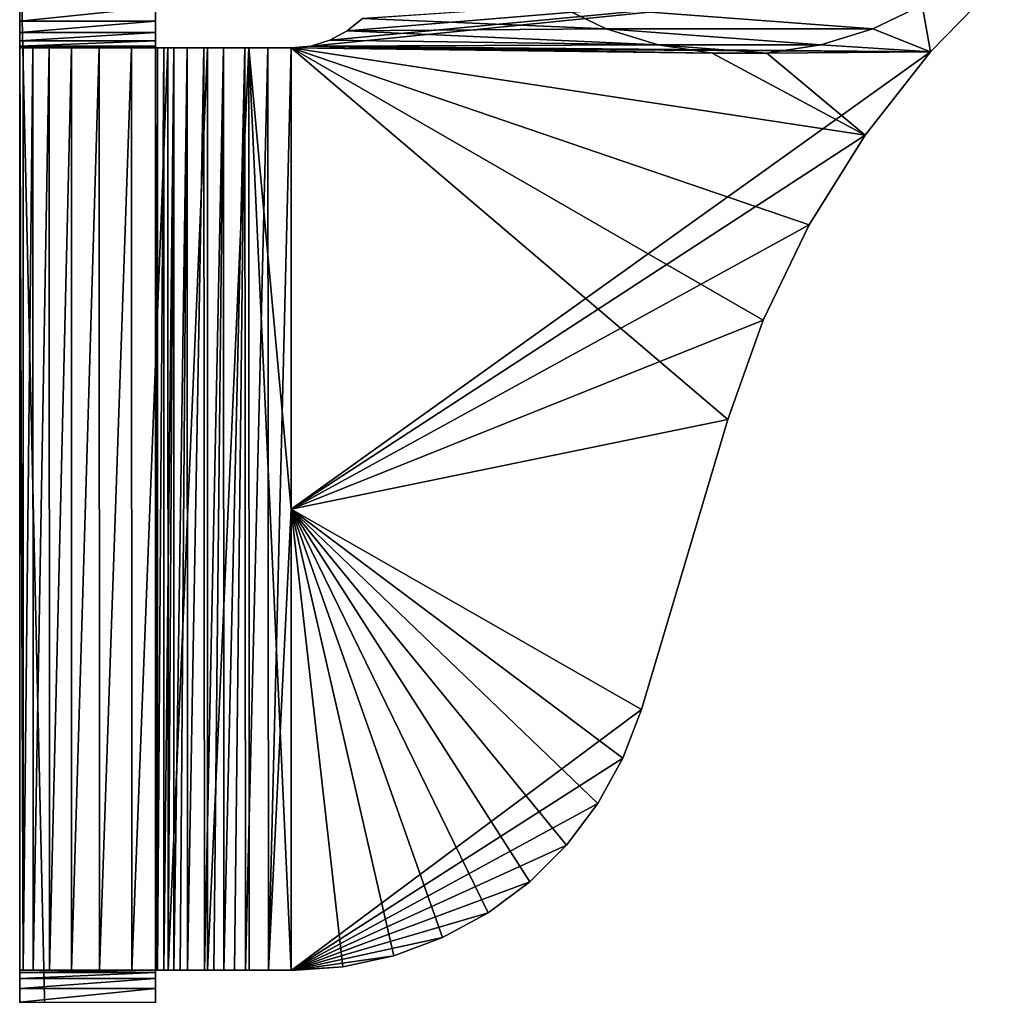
# Model space of a CAD drawing. Header units: inches. Extents: x -9.1 to 9.1, y 0 to 18.8.
# Tile 217 of 256: x -9.118 to -8.444, y 17.332 to 18. Entities that reach past the tile are written whole.
import ezdxf

# ---------------------------------------------------------------- set-up
doc = ezdxf.new("R2010")
doc.units = ezdxf.units.IN
doc.header["$LTSCALE"] = 65.185185
doc.header["$MEASUREMENT"] = 0
for name, color, linetype in [('10', 7, 'CONTINUOUS'), ('110', 7, 'CONTINUOUS'), ('111', 7, 'CONTINUOUS'), ('117', 7, 'CONTINUOUS'), ('121', 7, 'CONTINUOUS'), ('15', 7, 'CONTINUOUS'), ('165', 7, 'CONTINUOUS'), ('217', 7, 'CONTINUOUS'), ('220', 7, 'CONTINUOUS'), ('5', 7, 'CONTINUOUS'), ('69', 7, 'CONTINUOUS'), ('72', 7, 'CONTINUOUS'), ('75', 7, 'CONTINUOUS'), ('78', 7, 'CONTINUOUS'), ('83', 7, 'CONTINUOUS'), ('84', 7, 'CONTINUOUS'), ('91', 7, 'CONTINUOUS'), ('92', 7, 'CONTINUOUS'), ('93', 7, 'CONTINUOUS')]:
    doc.layers.add(name, color=color, linetype=linetype)

msp = doc.modelspace()

# ---------------------------------------------------------------- linework, layer by layer
at = {"layer": '10', "color": 253, "linetype": 'Continuous', "true_color": 0xaab4c3}
for points in [[(-9.025, 15.06429, 6.4983), (-9.025, 18.07), (-9.025, 15.16011, 6.41291), (-9.025, 15.06429, 6.4983)], [(-9.025, 18.07), (-9.025, 15.06429, 6.4983), (-9.025, 15.05025, 6.50964), (-9.025, 18.07)], [(-9.025, 15.16011, 6.41291), (-9.025, 18.07), (-9.025, 15.26388, 6.3374), (-9.025, 15.16011, 6.41291)], [(-9.025, 15.26388, 6.3374), (-9.025, 18.07), (-9.025, 15.37459, 6.27248), (-9.025, 15.26388, 6.3374)], [(-9.025, 15.37459, 6.27248), (-9.025, 18.07), (-9.025, 15.49116, 6.2188), (-9.025, 15.37459, 6.27248)], [(-9.025, 15.49116, 6.2188), (-9.025, 18.07), (-9.025, 15.61245, 6.17687), (-9.025, 15.49116, 6.2188)], [(-9.025, 15.61245, 6.17687), (-9.025, 18.07), (-9.025, 15.73729, 6.14711), (-9.025, 15.61245, 6.17687)], [(-9.025, 15.73729, 6.14711), (-9.025, 18.07), (-9.025, 15.86445, 6.12979), (-9.025, 15.73729, 6.14711)], [(-9.025, 15.86445, 6.12979), (-9.025, 18.07), (-9.025, 15.9927, 6.12511), (-9.025, 15.86445, 6.12979)], [(-9.025, 15.9927, 6.12511), (-9.025, 18.07), (-9.025, 16.12079, 6.13309), (-9.025, 15.9927, 6.12511)], [(-9.025, 16.12079, 6.13309), (-9.025, 18.07), (-9.025, 16.24747, 6.15366), (-9.025, 16.12079, 6.13309)], [(-9.025, 16.24747, 6.15366), (-9.025, 18.07), (-9.025, 16.3715, 6.18662), (-9.025, 16.24747, 6.15366)], [(-9.025, 16.3715, 6.18662), (-9.025, 18.07), (-9.025, 16.49168, 6.23165), (-9.025, 16.3715, 6.18662)], [(-9.025, 16.49168, 6.23165), (-9.025, 18.07), (-9.025, 16.60683, 6.28832), (-9.025, 16.49168, 6.23165)], [(-9.025, 16.60683, 6.28832), (-9.025, 18.07), (-9.025, 16.62114, 6.29475), (-9.025, 16.60683, 6.28832)], [(-9.025, 16.62114, 6.29475), (-9.025, 18.07), (-9.025, 16.63633, 6.29868), (-9.025, 16.62114, 6.29475)], [(-9.025, 16.63633, 6.29868), (-9.025, 18.07), (-9.025, 16.65196, 6.3), (-9.025, 16.63633, 6.29868)], [(-9.025, 16.65196, 6.3), (-9.025, 18.07), (-9.025, 17.25567, 6.3), (-9.025, 16.65196, 6.3)], [(-9.025, 17.25567, 6.3), (-9.025, 18.07), (-9.025, 17.27182, 6.30141), (-9.025, 17.25567, 6.3)], [(-9.025, 17.27182, 6.30141), (-9.025, 18.07), (-9.025, 17.28748, 6.30561), (-9.025, 17.27182, 6.30141)], [(-9.025, 17.28748, 6.30561), (-9.025, 18.07), (-9.025, 17.30217, 6.31246), (-9.025, 17.28748, 6.30561)], [(-9.025, 17.30217, 6.31246), (-9.025, 18.07), (-9.025, 17.31545, 6.32176), (-9.025, 17.30217, 6.31246)], [(-9.025, 17.31545, 6.32176), (-9.025, 18.07), (-9.025, 17.32691, 6.33322), (-9.025, 17.31545, 6.32176)], [(-9.025, 17.32691, 6.33322), (-9.025, 18.07), (-9.025, 17.33621, 6.3465), (-9.025, 17.32691, 6.33322)], [(-9.025, 17.33621, 6.3465), (-9.025, 18.07), (-9.025, 17.34306, 6.36119), (-9.025, 17.33621, 6.3465)], [(-9.025, 17.34306, 6.36119), (-9.025, 18.07), (-9.025, 17.34726, 6.37685), (-9.025, 17.34306, 6.36119)], [(-9.025, 17.34726, 6.37685), (-9.025, 18.07), (-9.025, 17.34867, 6.393), (-9.025, 17.34726, 6.37685)], [(-9.025, 17.34867, 6.393), (-9.025, 18.07), (-9.025, 17.34867, 6.439), (-9.025, 17.34867, 6.393)], [(-9.025, 17.34867, 6.439), (-9.025, 18.07), (-9.025, 17.98014, 6.063), (-9.025, 17.34867, 6.439)], [(-9.025, 17.98014, 6.063), (-9.025, 18.07), (-9.025, 17.98135, 6.05071), (-9.025, 17.98014, 6.063)], [(-9.025, 17.98135, 6.05071), (-9.025, 18.07), (-9.025, 17.98493, 6.03889), (-9.025, 17.98135, 6.05071)], [(-9.025, 17.98493, 6.03889), (-9.025, 18.07), (-9.025, 17.99075, 6.028), (-9.025, 17.98493, 6.03889)], [(-9.025, 17.99075, 6.028), (-9.025, 18.07), (-9.025, 17.99859, 6.01845), (-9.025, 17.99075, 6.028)], [(-9.025, 17.99859, 6.01845), (-9.025, 18.07), (-9.025, 18.00814, 6.01062), (-9.025, 17.99859, 6.01845)], [(-9.025, 14), (-9.025, 18.07), (-9.025, 14.99907, 6.525), (-9.025, 14)], [(-9.025, 14.99907, 6.525), (-9.025, 18.07), (-9.025, 15.01703, 6.52325), (-9.025, 14.99907, 6.525)], [(-9.025, 15.01703, 6.52325), (-9.025, 18.07), (-9.025, 15.0343, 6.51807), (-9.025, 15.01703, 6.52325)], [(-9.025, 15.0343, 6.51807), (-9.025, 18.07), (-9.025, 15.05025, 6.50964), (-9.025, 15.0343, 6.51807)], [(-9.025, 17.98014, 6.439), (-9.025, 17.34867, 6.439), (-9.025, 17.98014, 6.063), (-9.025, 17.98014, 6.439)]]:
    msp.add_3dface(points, dxfattribs=at)
at = {"layer": '110', "color": 253, "linetype": 'Continuous', "true_color": 0xaab4c3}
for points in [[(-9.118, 17.34867, 6.439), (-9.025, 17.34867, 6.439), (-9.11571, 17.34867, 6.46812), (-9.118, 17.34867, 6.439)], [(-9.025, 17.34867, 6.439), (-9.10888, 17.34867, 6.49653), (-9.11571, 17.34867, 6.46812), (-9.025, 17.34867, 6.439)], [(-9.025, 17.34867, 6.439), (-9.09769, 17.34867, 6.52352), (-9.10888, 17.34867, 6.49653), (-9.025, 17.34867, 6.439)], [(-9.025, 17.34867, 6.439), (-9.08241, 17.34867, 6.54842), (-9.09769, 17.34867, 6.52352), (-9.025, 17.34867, 6.439)], [(-9.025, 17.34867, 6.439), (-9.06342, 17.34867, 6.57062), (-9.08241, 17.34867, 6.54842), (-9.025, 17.34867, 6.439)], [(-9.025, 17.34867, 6.439), (-9.0412, 17.34867, 6.58957), (-9.06342, 17.34867, 6.57062), (-9.025, 17.34867, 6.439)], [(-9.0412, 17.34867, 6.58957), (-9.025, 17.34867, 6.439), (-9.02464, 17.34867, 6.44713), (-9.0412, 17.34867, 6.58957)], [(-9.01627, 17.34867, 6.60481), (-9.0412, 17.34867, 6.58957), (-9.01935, 17.34867, 6.47093), (-9.01627, 17.34867, 6.60481)], [(-9.0412, 17.34867, 6.58957), (-9.02464, 17.34867, 6.44713), (-9.02357, 17.34867, 6.45522), (-9.0412, 17.34867, 6.58957)], [(-9.0412, 17.34867, 6.58957), (-9.02357, 17.34867, 6.45522), (-9.01935, 17.34867, 6.47093), (-9.0412, 17.34867, 6.58957)], [(-9.01627, 17.34867, 6.60481), (-9.01935, 17.34867, 6.47093), (-9.01621, 17.34867, 6.47846), (-9.01627, 17.34867, 6.60481)], [(-8.98927, 17.34867, 6.61596), (-9.01627, 17.34867, 6.60481), (-8.99152, 17.34867, 6.51046), (-8.98927, 17.34867, 6.61596)], [(-9.01627, 17.34867, 6.60481), (-9.01621, 17.34867, 6.47846), (-9.01244, 17.34867, 6.48568), (-9.01627, 17.34867, 6.60481)], [(-9.01627, 17.34867, 6.60481), (-9.01244, 17.34867, 6.48568), (-9.00805, 17.34867, 6.49254), (-9.01627, 17.34867, 6.60481)], [(-9.01627, 17.34867, 6.60481), (-9.00805, 17.34867, 6.49254), (-9.00306, 17.34867, 6.49899), (-9.01627, 17.34867, 6.60481)], [(-9.01627, 17.34867, 6.60481), (-9.00306, 17.34867, 6.49899), (-8.99152, 17.34867, 6.51046), (-9.01627, 17.34867, 6.60481)], [(-8.98927, 17.34867, 6.61596), (-8.99152, 17.34867, 6.51046), (-8.98503, 17.34867, 6.5154), (-8.98927, 17.34867, 6.61596)], [(-8.96085, 17.34867, 6.62275), (-8.98927, 17.34867, 6.61596), (-8.96333, 17.34867, 6.52656), (-8.96085, 17.34867, 6.62275)], [(-8.98927, 17.34867, 6.61596), (-8.98503, 17.34867, 6.5154), (-8.97814, 17.34867, 6.51974), (-8.98927, 17.34867, 6.61596)], [(-8.98927, 17.34867, 6.61596), (-8.97814, 17.34867, 6.51974), (-8.97089, 17.34867, 6.52348), (-8.98927, 17.34867, 6.61596)], [(-8.98927, 17.34867, 6.61596), (-8.97089, 17.34867, 6.52348), (-8.96333, 17.34867, 6.52656), (-8.98927, 17.34867, 6.61596)], [(-8.96085, 17.34867, 6.62275), (-8.96333, 17.34867, 6.52656), (-8.94771, 17.34867, 6.53066), (-8.96085, 17.34867, 6.62275)], [(-8.932, 17.34865, 6.625), (-8.96085, 17.34867, 6.62275), (-8.93184, 17.34867, 6.5785), (-8.932, 17.34865, 6.625)], [(-8.932, 17.34865, 6.532), (-8.96085, 17.34867, 6.62275), (-8.94771, 17.34867, 6.53066), (-8.932, 17.34865, 6.532)], [(-8.96085, 17.34867, 6.62275), (-8.932, 17.34865, 6.532), (-8.93184, 17.34867, 6.5785), (-8.96085, 17.34867, 6.62275)]]:
    msp.add_3dface(points, dxfattribs=at)
at = {"layer": '111', "color": 253, "linetype": 'Continuous', "true_color": 0xaab4c3}
for points in [[(-9.025, 17.98014, 6.439), (-9.118, 17.98014, 6.439), (-9.04133, 17.98014, 6.58948), (-9.025, 17.98014, 6.439)], [(-9.118, 17.98014, 6.439), (-9.11571, 17.98014, 6.4681), (-9.1089, 17.98014, 6.49648), (-9.118, 17.98014, 6.439)], [(-9.118, 17.98014, 6.439), (-9.1089, 17.98014, 6.49648), (-9.09773, 17.98014, 6.52344), (-9.118, 17.98014, 6.439)], [(-9.118, 17.98014, 6.439), (-9.09773, 17.98014, 6.52344), (-9.08248, 17.98014, 6.54833), (-9.118, 17.98014, 6.439)], [(-9.118, 17.98014, 6.439), (-9.08248, 17.98014, 6.54833), (-9.06352, 17.98014, 6.57052), (-9.118, 17.98014, 6.439)], [(-9.118, 17.98014, 6.439), (-9.06352, 17.98014, 6.57052), (-9.04133, 17.98014, 6.58948), (-9.118, 17.98014, 6.439)], [(-9.025, 17.98014, 6.439), (-9.04133, 17.98014, 6.58948), (-9.01644, 17.98014, 6.60473), (-9.025, 17.98014, 6.439)], [(-9.025, 17.98014, 6.439), (-9.01644, 17.98014, 6.60473), (-9.02359, 17.98014, 6.45515), (-9.025, 17.98014, 6.439)], [(-9.01644, 17.98014, 6.60473), (-9.01939, 17.98014, 6.47081), (-9.02359, 17.98014, 6.45515), (-9.01644, 17.98014, 6.60473)], [(-9.01644, 17.98014, 6.60473), (-9.01254, 17.98014, 6.4855), (-9.01939, 17.98014, 6.47081), (-9.01644, 17.98014, 6.60473)], [(-9.01644, 17.98014, 6.60473), (-8.98948, 17.98014, 6.6159), (-9.01254, 17.98014, 6.4855), (-9.01644, 17.98014, 6.60473)], [(-8.98948, 17.98014, 6.6159), (-9.00324, 17.98014, 6.49878), (-9.01254, 17.98014, 6.4855), (-8.98948, 17.98014, 6.6159)], [(-8.98948, 17.98014, 6.6159), (-8.99178, 17.98014, 6.51024), (-9.00324, 17.98014, 6.49878), (-8.98948, 17.98014, 6.6159)], [(-8.98948, 17.98014, 6.6159), (-8.9785, 17.98014, 6.51954), (-8.99178, 17.98014, 6.51024), (-8.98948, 17.98014, 6.6159)], [(-8.98948, 17.98014, 6.6159), (-8.9611, 17.98014, 6.62271), (-8.9785, 17.98014, 6.51954), (-8.98948, 17.98014, 6.6159)], [(-8.9611, 17.98014, 6.62271), (-8.96381, 17.98014, 6.52639), (-8.9785, 17.98014, 6.51954), (-8.9611, 17.98014, 6.62271)], [(-8.9611, 17.98014, 6.62271), (-8.94815, 17.98014, 6.53059), (-8.96381, 17.98014, 6.52639), (-8.9611, 17.98014, 6.62271)], [(-8.9611, 17.98014, 6.62271), (-8.932, 17.98014, 6.625), (-8.94815, 17.98014, 6.53059), (-8.9611, 17.98014, 6.62271)], [(-8.932, 17.98014, 6.625), (-8.932, 17.98014, 6.532), (-8.94815, 17.98014, 6.53059), (-8.932, 17.98014, 6.625)]]:
    msp.add_3dface(points, dxfattribs=at)
at = {"layer": '117', "color": 253, "linetype": 'Continuous', "true_color": 0xaab4c3}
for points in [[(-9.118, 18.00814, 6.01062), (-9.118, 17.99859, 6.01845), (-9.025, 18.00814, 6.01062), (-9.118, 18.00814, 6.01062)], [(-9.118, 17.99859, 6.01845), (-9.025, 17.99859, 6.01845), (-9.025, 18.00814, 6.01062), (-9.118, 17.99859, 6.01845)], [(-9.118, 17.99859, 6.01845), (-9.118, 17.99075, 6.028), (-9.025, 17.99859, 6.01845), (-9.118, 17.99859, 6.01845)], [(-9.118, 17.99075, 6.028), (-9.025, 17.99075, 6.028), (-9.025, 17.99859, 6.01845), (-9.118, 17.99075, 6.028)], [(-9.118, 17.99075, 6.028), (-9.118, 17.98493, 6.03889), (-9.025, 17.99075, 6.028), (-9.118, 17.99075, 6.028)], [(-9.118, 17.98493, 6.03889), (-9.025, 17.98493, 6.03889), (-9.025, 17.99075, 6.028), (-9.118, 17.98493, 6.03889)], [(-9.118, 17.98493, 6.03889), (-9.118, 17.98135, 6.05071), (-9.025, 17.98493, 6.03889), (-9.118, 17.98493, 6.03889)], [(-9.118, 17.98135, 6.05071), (-9.025, 17.98135, 6.05071), (-9.025, 17.98493, 6.03889), (-9.118, 17.98135, 6.05071)], [(-9.118, 17.98135, 6.05071), (-9.118, 17.98014, 6.063), (-9.025, 17.98135, 6.05071), (-9.118, 17.98135, 6.05071)], [(-9.118, 17.98014, 6.063), (-9.025, 17.98014, 6.063), (-9.025, 17.98135, 6.05071), (-9.118, 17.98014, 6.063)]]:
    msp.add_3dface(points, dxfattribs=at)
at = {"layer": '121', "color": 253, "linetype": 'Continuous', "true_color": 0xaab4c3}
for points in [[(-8.69226, 17.52727, 6.625), (-8.70483, 17.49397, 6.625), (-8.69226, 17.52727, 6.532), (-8.69226, 17.52727, 6.625)], [(-8.69226, 17.52727, 6.532), (-8.70483, 17.49397, 6.625), (-8.70483, 17.49397, 6.532), (-8.69226, 17.52727, 6.532)], [(-8.70483, 17.49397, 6.625), (-8.722, 17.46279, 6.625), (-8.70483, 17.49397, 6.532), (-8.70483, 17.49397, 6.625)], [(-8.722, 17.46279, 6.625), (-8.722, 17.46279, 6.532), (-8.70483, 17.49397, 6.532), (-8.722, 17.46279, 6.625)], [(-8.722, 17.46279, 6.625), (-8.74342, 17.43436, 6.625), (-8.722, 17.46279, 6.532), (-8.722, 17.46279, 6.625)], [(-8.74342, 17.43436, 6.625), (-8.74342, 17.43436, 6.532), (-8.722, 17.46279, 6.532), (-8.74342, 17.43436, 6.625)], [(-8.74342, 17.43436, 6.625), (-8.76866, 17.40927, 6.625), (-8.74342, 17.43436, 6.532), (-8.74342, 17.43436, 6.625)], [(-8.76866, 17.40927, 6.625), (-8.76866, 17.40927, 6.532), (-8.74342, 17.43436, 6.532), (-8.76866, 17.40927, 6.625)], [(-8.76866, 17.40927, 6.625), (-8.79721, 17.38802, 6.625), (-8.76866, 17.40927, 6.532), (-8.76866, 17.40927, 6.625)], [(-8.79721, 17.38802, 6.625), (-8.79721, 17.38802, 6.532), (-8.76866, 17.40927, 6.532), (-8.79721, 17.38802, 6.625)], [(-8.79721, 17.38802, 6.625), (-8.82848, 17.37104, 6.625), (-8.79721, 17.38802, 6.532), (-8.79721, 17.38802, 6.625)], [(-8.82848, 17.37104, 6.625), (-8.82848, 17.37104, 6.532), (-8.79721, 17.38802, 6.532), (-8.82848, 17.37104, 6.625)], [(-8.82848, 17.37104, 6.625), (-8.86186, 17.35867, 6.625), (-8.82848, 17.37104, 6.532), (-8.82848, 17.37104, 6.625)], [(-8.86186, 17.35867, 6.625), (-8.86186, 17.35867, 6.532), (-8.82848, 17.37104, 6.532), (-8.86186, 17.35867, 6.625)], [(-8.86186, 17.35867, 6.625), (-8.89664, 17.35116, 6.625), (-8.86186, 17.35867, 6.532), (-8.86186, 17.35867, 6.625)], [(-8.89664, 17.35116, 6.625), (-8.89664, 17.35116, 6.532), (-8.86186, 17.35867, 6.532), (-8.89664, 17.35116, 6.625)], [(-8.89664, 17.35116, 6.625), (-8.932, 17.34865, 6.625), (-8.89664, 17.35116, 6.532), (-8.89664, 17.35116, 6.625)], [(-8.89664, 17.35116, 6.532), (-8.932, 17.34865, 6.625), (-8.93184, 17.34867, 6.5785), (-8.89664, 17.35116, 6.532)], [(-8.932, 17.34865, 6.532), (-8.89664, 17.35116, 6.532), (-8.93184, 17.34867, 6.5785), (-8.932, 17.34865, 6.532)]]:
    msp.add_3dface(points, dxfattribs=at)
at = {"layer": '15', "color": 253, "linetype": 'Continuous', "true_color": 0xaab4c3}
for points in [[(-9.118, 14), (-9.118, 18.07), (-9.025, 14), (-9.118, 14)], [(-9.118, 18.07), (-9.025, 18.07), (-9.025, 14), (-9.118, 18.07)]]:
    msp.add_3dface(points, dxfattribs=at)
at = {"layer": '165', "color": 253, "linetype": 'Continuous', "true_color": 0xaab4c3}
for points in [[(-9.118, 17.34867, 6.393), (-9.118, 17.34726, 6.37685), (-9.025, 17.34867, 6.393), (-9.118, 17.34867, 6.393)], [(-9.118, 17.34726, 6.37685), (-9.025, 17.34726, 6.37685), (-9.025, 17.34867, 6.393), (-9.118, 17.34726, 6.37685)], [(-9.118, 17.34726, 6.37685), (-9.118, 17.34306, 6.36119), (-9.025, 17.34726, 6.37685), (-9.118, 17.34726, 6.37685)], [(-9.118, 17.34306, 6.36119), (-9.025, 17.34306, 6.36119), (-9.025, 17.34726, 6.37685), (-9.118, 17.34306, 6.36119)], [(-9.118, 17.34306, 6.36119), (-9.118, 17.33621, 6.3465), (-9.025, 17.34306, 6.36119), (-9.118, 17.34306, 6.36119)], [(-9.118, 17.33621, 6.3465), (-9.025, 17.33621, 6.3465), (-9.025, 17.34306, 6.36119), (-9.118, 17.33621, 6.3465)], [(-9.118, 17.33621, 6.3465), (-9.118, 17.32691, 6.33322), (-9.025, 17.33621, 6.3465), (-9.118, 17.33621, 6.3465)], [(-9.118, 17.32691, 6.33322), (-9.025, 17.32691, 6.33322), (-9.025, 17.33621, 6.3465), (-9.118, 17.32691, 6.33322)]]:
    msp.add_3dface(points, dxfattribs=at)
at = {"layer": '217', "color": 252, "linetype": 'Continuous', "true_color": 0x969696}
for points in [[(-8.71634, 17.99328, 6.407), (-8.75, 18.00949, 6.407), (-8.53366, 17.99328, 6.407), (-8.71634, 17.99328, 6.407)], [(-8.53366, 17.99328, 6.407), (-8.75, 18.00949, 6.407), (-8.5, 18.00949, 6.407), (-8.53366, 17.99328, 6.407)], [(-8.68063, 17.98227, 6.407), (-8.71634, 17.99328, 6.407), (-8.56937, 17.98227, 6.407), (-8.68063, 17.98227, 6.407)], [(-8.56937, 17.98227, 6.407), (-8.71634, 17.99328, 6.407), (-8.53366, 17.99328, 6.407), (-8.56937, 17.98227, 6.407)], [(-8.64368, 17.9767, 6.407), (-8.68063, 17.98227, 6.407), (-8.60632, 17.9767, 6.407), (-8.64368, 17.9767, 6.407)], [(-8.60632, 17.9767, 6.407), (-8.68063, 17.98227, 6.407), (-8.56937, 17.98227, 6.407), (-8.60632, 17.9767, 6.407)]]:
    msp.add_3dface(points, dxfattribs=at)
at = {"layer": '220', "color": 252, "linetype": 'Continuous', "true_color": 0x969696}
for points in [[(-8.71633, 17.99328, 6.532), (-8.75, 18.00949, 6.532), (-8.71634, 17.99328, 6.407), (-8.71633, 17.99328, 6.532)], [(-8.75, 18.00949, 6.532), (-8.75, 18.00949, 6.407), (-8.71634, 17.99328, 6.407), (-8.75, 18.00949, 6.532)], [(-8.5, 18.00949, 6.532), (-8.53367, 17.99328, 6.532), (-8.53366, 17.99328, 6.407), (-8.5, 18.00949, 6.532)], [(-8.5, 18.00949, 6.532), (-8.53366, 17.99328, 6.407), (-8.5, 18.00949, 6.407), (-8.5, 18.00949, 6.532)], [(-8.71633, 17.99328, 6.532), (-8.71634, 17.99328, 6.407), (-8.68063, 17.98227, 6.407), (-8.71633, 17.99328, 6.532)], [(-8.68063, 17.98227, 6.532), (-8.71633, 17.99328, 6.532), (-8.68063, 17.98227, 6.407), (-8.68063, 17.98227, 6.532)], [(-8.53367, 17.99328, 6.532), (-8.56937, 17.98227, 6.532), (-8.56937, 17.98227, 6.407), (-8.53367, 17.99328, 6.532)], [(-8.53367, 17.99328, 6.532), (-8.56937, 17.98227, 6.407), (-8.53366, 17.99328, 6.407), (-8.53367, 17.99328, 6.532)], [(-8.64368, 17.9767, 6.532), (-8.68063, 17.98227, 6.532), (-8.64368, 17.9767, 6.407), (-8.64368, 17.9767, 6.532)], [(-8.68063, 17.98227, 6.532), (-8.68063, 17.98227, 6.407), (-8.64368, 17.9767, 6.407), (-8.68063, 17.98227, 6.532)], [(-8.56937, 17.98227, 6.532), (-8.60632, 17.9767, 6.532), (-8.56937, 17.98227, 6.407), (-8.56937, 17.98227, 6.532)], [(-8.60632, 17.9767, 6.532), (-8.60632, 17.9767, 6.407), (-8.56937, 17.98227, 6.407), (-8.60632, 17.9767, 6.532)], [(-8.60632, 17.9767, 6.532), (-8.64368, 17.9767, 6.532), (-8.60632, 17.9767, 6.407), (-8.60632, 17.9767, 6.532)], [(-8.64368, 17.9767, 6.532), (-8.64368, 17.9767, 6.407), (-8.60632, 17.9767, 6.407), (-8.64368, 17.9767, 6.532)]]:
    msp.add_3dface(points, dxfattribs=at)
at = {"layer": '5', "color": 253, "linetype": 'Continuous', "true_color": 0xaab4c3}
for points in [[(-9.118, 18.07, 6), (-9.118, 18.07), (-9.118, 14), (-9.118, 18.07, 6)], [(-9.118, 18.07, 6), (-9.118, 14), (-9.118, 18.04314, 6), (-9.118, 18.07, 6)], [(-9.118, 18.04314, 6), (-9.118, 14), (-9.118, 18.03085, 6.00121), (-9.118, 18.04314, 6)], [(-9.118, 18.03085, 6.00121), (-9.118, 14), (-9.118, 18.01903, 6.0048), (-9.118, 18.03085, 6.00121)], [(-9.118, 18.01903, 6.0048), (-9.118, 14), (-9.118, 18.00814, 6.01062), (-9.118, 18.01903, 6.0048)], [(-9.118, 18.00814, 6.01062), (-9.118, 14), (-9.118, 17.99859, 6.01845), (-9.118, 18.00814, 6.01062)], [(-9.118, 17.99859, 6.01845), (-9.118, 14), (-9.118, 17.99075, 6.028), (-9.118, 17.99859, 6.01845)], [(-9.118, 17.99075, 6.028), (-9.118, 14), (-9.118, 17.98493, 6.03889), (-9.118, 17.99075, 6.028)], [(-9.118, 17.98493, 6.03889), (-9.118, 14), (-9.118, 17.98135, 6.05071), (-9.118, 17.98493, 6.03889)], [(-9.118, 17.98135, 6.05071), (-9.118, 14), (-9.118, 17.98014, 6.063), (-9.118, 17.98135, 6.05071)], [(-9.118, 17.98014, 6.063), (-9.118, 14), (-9.118, 17.98014, 6.439), (-9.118, 17.98014, 6.063)], [(-9.118, 17.98014, 6.439), (-9.118, 14), (-9.118, 17.33621, 6.3465), (-9.118, 17.98014, 6.439)], [(-9.118, 17.34867, 6.439), (-9.118, 17.98014, 6.439), (-9.118, 17.34867, 6.393), (-9.118, 17.34867, 6.439)], [(-9.118, 17.34867, 6.393), (-9.118, 17.98014, 6.439), (-9.118, 17.34726, 6.37685), (-9.118, 17.34867, 6.393)], [(-9.118, 17.34726, 6.37685), (-9.118, 17.98014, 6.439), (-9.118, 17.34306, 6.36119), (-9.118, 17.34726, 6.37685)], [(-9.118, 17.34306, 6.36119), (-9.118, 17.98014, 6.439), (-9.118, 17.33621, 6.3465), (-9.118, 17.34306, 6.36119)], [(-9.118, 17.33621, 6.3465), (-9.118, 14), (-9.118, 17.32691, 6.33322), (-9.118, 17.33621, 6.3465)]]:
    msp.add_3dface(points, dxfattribs=at)
at = {"layer": '69', "color": 253, "linetype": 'Continuous', "true_color": 0xaab4c3}
for points in [[(-8.90559, 17.98541, 6.625), (-8.91853, 17.98147, 6.625), (-8.44367, 18.02934, 6.625), (-8.90559, 17.98541, 6.625)], [(-8.44367, 18.02934, 6.625), (-8.91853, 17.98147, 6.625), (-8.4942, 17.97747, 6.625), (-8.44367, 18.02934, 6.625)], [(-8.89366, 17.99181, 6.625), (-8.90559, 17.98541, 6.625), (-8.44367, 18.02934, 6.625), (-8.89366, 17.99181, 6.625)], [(-8.88323, 18.00041, 6.625), (-8.89366, 17.99181, 6.625), (-8.44367, 18.02934, 6.625), (-8.88323, 18.00041, 6.625)], [(-8.91853, 17.98147, 6.625), (-8.932, 17.98014, 6.625), (-8.4942, 17.97747, 6.625), (-8.91853, 17.98147, 6.625)], [(-8.932, 17.98014, 6.625), (-8.932, 17.66439, 6.625), (-8.4942, 17.97747, 6.625), (-8.932, 17.98014, 6.625)], [(-8.4942, 17.97747, 6.625), (-8.932, 17.66439, 6.625), (-8.53889, 17.92049, 6.625), (-8.4942, 17.97747, 6.625)], [(-8.53889, 17.92049, 6.625), (-8.932, 17.66439, 6.625), (-8.57722, 17.85904, 6.625), (-8.53889, 17.92049, 6.625)], [(-8.57722, 17.85904, 6.625), (-8.932, 17.66439, 6.625), (-8.60875, 17.79386, 6.625), (-8.57722, 17.85904, 6.625)], [(-8.60875, 17.79386, 6.625), (-8.932, 17.66439, 6.625), (-8.63313, 17.72567, 6.625), (-8.60875, 17.79386, 6.625)], [(-8.63313, 17.72567, 6.625), (-8.932, 17.66439, 6.625), (-8.69226, 17.52727, 6.625), (-8.63313, 17.72567, 6.625)], [(-8.932, 17.66439, 6.625), (-8.932, 17.34865, 6.625), (-8.69226, 17.52727, 6.625), (-8.932, 17.66439, 6.625)], [(-8.69226, 17.52727, 6.625), (-8.932, 17.34865, 6.625), (-8.70483, 17.49397, 6.625), (-8.69226, 17.52727, 6.625)], [(-8.70483, 17.49397, 6.625), (-8.932, 17.34865, 6.625), (-8.722, 17.46279, 6.625), (-8.70483, 17.49397, 6.625)], [(-8.722, 17.46279, 6.625), (-8.932, 17.34865, 6.625), (-8.74342, 17.43436, 6.625), (-8.722, 17.46279, 6.625)], [(-8.74342, 17.43436, 6.625), (-8.932, 17.34865, 6.625), (-8.76866, 17.40927, 6.625), (-8.74342, 17.43436, 6.625)], [(-8.76866, 17.40927, 6.625), (-8.932, 17.34865, 6.625), (-8.79721, 17.38802, 6.625), (-8.76866, 17.40927, 6.625)], [(-8.79721, 17.38802, 6.625), (-8.932, 17.34865, 6.625), (-8.82848, 17.37104, 6.625), (-8.79721, 17.38802, 6.625)], [(-8.82848, 17.37104, 6.625), (-8.932, 17.34865, 6.625), (-8.86186, 17.35867, 6.625), (-8.82848, 17.37104, 6.625)], [(-8.86186, 17.35867, 6.625), (-8.932, 17.34865, 6.625), (-8.89664, 17.35116, 6.625), (-8.86186, 17.35867, 6.625)]]:
    msp.add_3dface(points, dxfattribs=at)
at = {"layer": '72', "color": 253, "linetype": 'Continuous', "true_color": 0xaab4c3}
for points in [[(-9.118, 17.98014, 6.439), (-9.118, 17.34867, 6.439), (-9.11571, 17.34867, 6.46812), (-9.118, 17.98014, 6.439)], [(-9.11571, 17.98014, 6.4681), (-9.118, 17.98014, 6.439), (-9.11571, 17.34867, 6.46812), (-9.11571, 17.98014, 6.4681)], [(-9.1089, 17.98014, 6.49648), (-9.11571, 17.98014, 6.4681), (-9.11571, 17.34867, 6.46812), (-9.1089, 17.98014, 6.49648)], [(-9.10888, 17.34867, 6.49653), (-9.1089, 17.98014, 6.49648), (-9.11571, 17.34867, 6.46812), (-9.10888, 17.34867, 6.49653)], [(-9.09773, 17.98014, 6.52344), (-9.1089, 17.98014, 6.49648), (-9.10888, 17.34867, 6.49653), (-9.09773, 17.98014, 6.52344)], [(-9.09769, 17.34867, 6.52352), (-9.09773, 17.98014, 6.52344), (-9.10888, 17.34867, 6.49653), (-9.09769, 17.34867, 6.52352)], [(-9.08248, 17.98014, 6.54833), (-9.09773, 17.98014, 6.52344), (-9.09769, 17.34867, 6.52352), (-9.08248, 17.98014, 6.54833)], [(-9.08241, 17.34867, 6.54842), (-9.08248, 17.98014, 6.54833), (-9.09769, 17.34867, 6.52352), (-9.08241, 17.34867, 6.54842)], [(-9.06352, 17.98014, 6.57052), (-9.08248, 17.98014, 6.54833), (-9.08241, 17.34867, 6.54842), (-9.06352, 17.98014, 6.57052)], [(-9.06342, 17.34867, 6.57062), (-9.06352, 17.98014, 6.57052), (-9.08241, 17.34867, 6.54842), (-9.06342, 17.34867, 6.57062)], [(-9.04133, 17.98014, 6.58948), (-9.06352, 17.98014, 6.57052), (-9.06342, 17.34867, 6.57062), (-9.04133, 17.98014, 6.58948)], [(-9.0412, 17.34867, 6.58957), (-9.04133, 17.98014, 6.58948), (-9.06342, 17.34867, 6.57062), (-9.0412, 17.34867, 6.58957)], [(-9.01644, 17.98014, 6.60473), (-9.04133, 17.98014, 6.58948), (-9.0412, 17.34867, 6.58957), (-9.01644, 17.98014, 6.60473)], [(-9.01627, 17.34867, 6.60481), (-9.01644, 17.98014, 6.60473), (-9.0412, 17.34867, 6.58957), (-9.01627, 17.34867, 6.60481)], [(-8.98948, 17.98014, 6.6159), (-9.01644, 17.98014, 6.60473), (-9.01627, 17.34867, 6.60481), (-8.98948, 17.98014, 6.6159)], [(-8.98927, 17.34867, 6.61596), (-8.98948, 17.98014, 6.6159), (-9.01627, 17.34867, 6.60481), (-8.98927, 17.34867, 6.61596)], [(-8.9611, 17.98014, 6.62271), (-8.98948, 17.98014, 6.6159), (-8.98927, 17.34867, 6.61596), (-8.9611, 17.98014, 6.62271)], [(-8.96085, 17.34867, 6.62275), (-8.9611, 17.98014, 6.62271), (-8.98927, 17.34867, 6.61596), (-8.96085, 17.34867, 6.62275)], [(-8.932, 17.34865, 6.625), (-8.932, 17.66439, 6.625), (-8.9611, 17.98014, 6.62271), (-8.932, 17.34865, 6.625)], [(-8.932, 17.34865, 6.625), (-8.9611, 17.98014, 6.62271), (-8.96085, 17.34867, 6.62275), (-8.932, 17.34865, 6.625)], [(-8.932, 17.66439, 6.625), (-8.932, 17.98014, 6.625), (-8.9611, 17.98014, 6.62271), (-8.932, 17.66439, 6.625)]]:
    msp.add_3dface(points, dxfattribs=at)
at = {"layer": '75', "color": 253, "linetype": 'Continuous', "true_color": 0xaab4c3}
for points in [[(-8.44367, 18.02934, 6.532), (-8.4942, 17.97747, 6.532), (-8.5, 18.00949, 6.532), (-8.44367, 18.02934, 6.532)], [(-8.71633, 17.99328, 6.532), (-8.88323, 18.00041, 6.532), (-8.75, 18.00949, 6.532), (-8.71633, 17.99328, 6.532)], [(-8.5, 18.00949, 6.532), (-8.4942, 17.97747, 6.532), (-8.53367, 17.99328, 6.532), (-8.5, 18.00949, 6.532)], [(-8.89366, 17.99181, 6.532), (-8.88323, 18.00041, 6.532), (-8.71633, 17.99328, 6.532), (-8.89366, 17.99181, 6.532)], [(-8.90559, 17.98541, 6.532), (-8.89366, 17.99181, 6.532), (-8.68063, 17.98227, 6.532), (-8.90559, 17.98541, 6.532)], [(-8.68063, 17.98227, 6.532), (-8.89366, 17.99181, 6.532), (-8.71633, 17.99328, 6.532), (-8.68063, 17.98227, 6.532)], [(-8.53367, 17.99328, 6.532), (-8.4942, 17.97747, 6.532), (-8.56937, 17.98227, 6.532), (-8.53367, 17.99328, 6.532)], [(-8.91853, 17.98147, 6.532), (-8.90559, 17.98541, 6.532), (-8.68063, 17.98227, 6.532), (-8.91853, 17.98147, 6.532)], [(-8.932, 17.98014, 6.532), (-8.91853, 17.98147, 6.532), (-8.64368, 17.9767, 6.532), (-8.932, 17.98014, 6.532)], [(-8.60875, 17.79386, 6.532), (-8.63313, 17.72567, 6.532), (-8.932, 17.98014, 6.532), (-8.60875, 17.79386, 6.532)], [(-8.932, 17.98014, 6.532), (-8.63313, 17.72567, 6.532), (-8.932, 17.66439, 6.532), (-8.932, 17.98014, 6.532)], [(-8.57722, 17.85904, 6.532), (-8.60875, 17.79386, 6.532), (-8.932, 17.98014, 6.532), (-8.57722, 17.85904, 6.532)], [(-8.53889, 17.92049, 6.532), (-8.57722, 17.85904, 6.532), (-8.932, 17.98014, 6.532), (-8.53889, 17.92049, 6.532)], [(-8.53889, 17.92049, 6.532), (-8.932, 17.98014, 6.532), (-8.64368, 17.9767, 6.532), (-8.53889, 17.92049, 6.532)], [(-8.64368, 17.9767, 6.532), (-8.91853, 17.98147, 6.532), (-8.68063, 17.98227, 6.532), (-8.64368, 17.9767, 6.532)], [(-8.56937, 17.98227, 6.532), (-8.4942, 17.97747, 6.532), (-8.60632, 17.9767, 6.532), (-8.56937, 17.98227, 6.532)], [(-8.60632, 17.9767, 6.532), (-8.53889, 17.92049, 6.532), (-8.64368, 17.9767, 6.532), (-8.60632, 17.9767, 6.532)], [(-8.4942, 17.97747, 6.532), (-8.53889, 17.92049, 6.532), (-8.60632, 17.9767, 6.532), (-8.4942, 17.97747, 6.532)], [(-8.63313, 17.72567, 6.532), (-8.69226, 17.52727, 6.532), (-8.932, 17.66439, 6.532), (-8.63313, 17.72567, 6.532)], [(-8.932, 17.66439, 6.532), (-8.69226, 17.52727, 6.532), (-8.70483, 17.49397, 6.532), (-8.932, 17.66439, 6.532)], [(-8.932, 17.34865, 6.532), (-8.932, 17.66439, 6.532), (-8.89664, 17.35116, 6.532), (-8.932, 17.34865, 6.532)], [(-8.89664, 17.35116, 6.532), (-8.932, 17.66439, 6.532), (-8.86186, 17.35867, 6.532), (-8.89664, 17.35116, 6.532)], [(-8.86186, 17.35867, 6.532), (-8.932, 17.66439, 6.532), (-8.82848, 17.37104, 6.532), (-8.86186, 17.35867, 6.532)], [(-8.82848, 17.37104, 6.532), (-8.932, 17.66439, 6.532), (-8.79721, 17.38802, 6.532), (-8.82848, 17.37104, 6.532)], [(-8.79721, 17.38802, 6.532), (-8.932, 17.66439, 6.532), (-8.76866, 17.40927, 6.532), (-8.79721, 17.38802, 6.532)], [(-8.76866, 17.40927, 6.532), (-8.932, 17.66439, 6.532), (-8.74342, 17.43436, 6.532), (-8.76866, 17.40927, 6.532)], [(-8.74342, 17.43436, 6.532), (-8.932, 17.66439, 6.532), (-8.722, 17.46279, 6.532), (-8.74342, 17.43436, 6.532)], [(-8.722, 17.46279, 6.532), (-8.932, 17.66439, 6.532), (-8.70483, 17.49397, 6.532), (-8.722, 17.46279, 6.532)]]:
    msp.add_3dface(points, dxfattribs=at)
at = {"layer": '78', "color": 253, "linetype": 'Continuous', "true_color": 0xaab4c3}
for points in [[(-9.025, 17.34867, 6.439), (-9.025, 17.98014, 6.439), (-9.02359, 17.98014, 6.45515), (-9.025, 17.34867, 6.439)], [(-9.02464, 17.34867, 6.44713), (-9.025, 17.34867, 6.439), (-9.02359, 17.98014, 6.45515), (-9.02464, 17.34867, 6.44713)], [(-9.02357, 17.34867, 6.45522), (-9.02464, 17.34867, 6.44713), (-9.02359, 17.98014, 6.45515), (-9.02357, 17.34867, 6.45522)], [(-9.01939, 17.98014, 6.47081), (-9.02357, 17.34867, 6.45522), (-9.02359, 17.98014, 6.45515), (-9.01939, 17.98014, 6.47081)], [(-9.01935, 17.34867, 6.47093), (-9.02357, 17.34867, 6.45522), (-9.01939, 17.98014, 6.47081), (-9.01935, 17.34867, 6.47093)], [(-9.01254, 17.98014, 6.4855), (-9.01935, 17.34867, 6.47093), (-9.01939, 17.98014, 6.47081), (-9.01254, 17.98014, 6.4855)], [(-9.01621, 17.34867, 6.47846), (-9.01935, 17.34867, 6.47093), (-9.01254, 17.98014, 6.4855), (-9.01621, 17.34867, 6.47846)], [(-9.01244, 17.34867, 6.48568), (-9.01621, 17.34867, 6.47846), (-9.01254, 17.98014, 6.4855), (-9.01244, 17.34867, 6.48568)], [(-9.00324, 17.98014, 6.49878), (-9.01244, 17.34867, 6.48568), (-9.01254, 17.98014, 6.4855), (-9.00324, 17.98014, 6.49878)], [(-9.00805, 17.34867, 6.49254), (-9.01244, 17.34867, 6.48568), (-9.00324, 17.98014, 6.49878), (-9.00805, 17.34867, 6.49254)], [(-9.00306, 17.34867, 6.49899), (-9.00805, 17.34867, 6.49254), (-9.00324, 17.98014, 6.49878), (-9.00306, 17.34867, 6.49899)], [(-8.99178, 17.98014, 6.51024), (-9.00306, 17.34867, 6.49899), (-9.00324, 17.98014, 6.49878), (-8.99178, 17.98014, 6.51024)], [(-8.99152, 17.34867, 6.51046), (-9.00306, 17.34867, 6.49899), (-8.99178, 17.98014, 6.51024), (-8.99152, 17.34867, 6.51046)], [(-8.9785, 17.98014, 6.51954), (-8.99152, 17.34867, 6.51046), (-8.99178, 17.98014, 6.51024), (-8.9785, 17.98014, 6.51954)], [(-8.98503, 17.34867, 6.5154), (-8.99152, 17.34867, 6.51046), (-8.9785, 17.98014, 6.51954), (-8.98503, 17.34867, 6.5154)], [(-8.97814, 17.34867, 6.51974), (-8.98503, 17.34867, 6.5154), (-8.9785, 17.98014, 6.51954), (-8.97814, 17.34867, 6.51974)], [(-8.96381, 17.98014, 6.52639), (-8.97814, 17.34867, 6.51974), (-8.9785, 17.98014, 6.51954), (-8.96381, 17.98014, 6.52639)], [(-8.97089, 17.34867, 6.52348), (-8.97814, 17.34867, 6.51974), (-8.96381, 17.98014, 6.52639), (-8.97089, 17.34867, 6.52348)], [(-8.96333, 17.34867, 6.52656), (-8.97089, 17.34867, 6.52348), (-8.96381, 17.98014, 6.52639), (-8.96333, 17.34867, 6.52656)], [(-8.94815, 17.98014, 6.53059), (-8.96333, 17.34867, 6.52656), (-8.96381, 17.98014, 6.52639), (-8.94815, 17.98014, 6.53059)], [(-8.94771, 17.34867, 6.53066), (-8.96333, 17.34867, 6.52656), (-8.94815, 17.98014, 6.53059), (-8.94771, 17.34867, 6.53066)], [(-8.932, 17.98014, 6.532), (-8.94771, 17.34867, 6.53066), (-8.94815, 17.98014, 6.53059), (-8.932, 17.98014, 6.532)], [(-8.932, 17.98014, 6.532), (-8.932, 17.66439, 6.532), (-8.94771, 17.34867, 6.53066), (-8.932, 17.98014, 6.532)], [(-8.932, 17.66439, 6.532), (-8.932, 17.34865, 6.532), (-8.94771, 17.34867, 6.53066), (-8.932, 17.66439, 6.532)]]:
    msp.add_3dface(points, dxfattribs=at)
at = {"layer": '83', "color": 253, "linetype": 'Continuous', "true_color": 0xaab4c3}
for points in [[(-9.118, 17.98014, 6.063), (-9.118, 17.98014, 6.439), (-9.025, 17.98014, 6.063), (-9.118, 17.98014, 6.063)], [(-9.118, 17.98014, 6.439), (-9.025, 17.98014, 6.439), (-9.025, 17.98014, 6.063), (-9.118, 17.98014, 6.439)]]:
    msp.add_3dface(points, dxfattribs=at)
at = {"layer": '84', "color": 253, "linetype": 'Continuous', "true_color": 0xaab4c3}
for points in [[(-9.118, 17.34867, 6.439), (-9.118, 17.34867, 6.393), (-9.025, 17.34867, 6.393), (-9.118, 17.34867, 6.439)], [(-9.118, 17.34867, 6.439), (-9.025, 17.34867, 6.393), (-9.025, 17.34867, 6.439), (-9.118, 17.34867, 6.439)]]:
    msp.add_3dface(points, dxfattribs=at)
at = {"layer": '91', "color": 253, "linetype": 'Continuous', "true_color": 0xaab4c3}
for points in [[(-8.44367, 18.02934, 6.625), (-8.4942, 17.97747, 6.625), (-8.44367, 18.02934, 6.532), (-8.44367, 18.02934, 6.625)], [(-8.4942, 17.97747, 6.625), (-8.4942, 17.97747, 6.532), (-8.44367, 18.02934, 6.532), (-8.4942, 17.97747, 6.625)], [(-8.4942, 17.97747, 6.625), (-8.53889, 17.92049, 6.625), (-8.4942, 17.97747, 6.532), (-8.4942, 17.97747, 6.625)], [(-8.53889, 17.92049, 6.625), (-8.53889, 17.92049, 6.532), (-8.4942, 17.97747, 6.532), (-8.53889, 17.92049, 6.625)], [(-8.53889, 17.92049, 6.625), (-8.57722, 17.85904, 6.625), (-8.53889, 17.92049, 6.532), (-8.53889, 17.92049, 6.625)], [(-8.57722, 17.85904, 6.625), (-8.57722, 17.85904, 6.532), (-8.53889, 17.92049, 6.532), (-8.57722, 17.85904, 6.625)], [(-8.57722, 17.85904, 6.625), (-8.60875, 17.79386, 6.625), (-8.57722, 17.85904, 6.532), (-8.57722, 17.85904, 6.625)], [(-8.60875, 17.79386, 6.625), (-8.60875, 17.79386, 6.532), (-8.57722, 17.85904, 6.532), (-8.60875, 17.79386, 6.625)], [(-8.60875, 17.79386, 6.625), (-8.63313, 17.72567, 6.625), (-8.60875, 17.79386, 6.532), (-8.60875, 17.79386, 6.625)], [(-8.63313, 17.72567, 6.625), (-8.63313, 17.72567, 6.532), (-8.60875, 17.79386, 6.532), (-8.63313, 17.72567, 6.625)]]:
    msp.add_3dface(points, dxfattribs=at)
at = {"layer": '92', "color": 253, "linetype": 'Continuous', "true_color": 0xaab4c3}
for points in [[(-8.63313, 17.72567, 6.625), (-8.69226, 17.52727, 6.625), (-8.63313, 17.72567, 6.532), (-8.63313, 17.72567, 6.625)], [(-8.69226, 17.52727, 6.625), (-8.69226, 17.52727, 6.532), (-8.63313, 17.72567, 6.532), (-8.69226, 17.52727, 6.625)]]:
    msp.add_3dface(points, dxfattribs=at)
at = {"layer": '93', "color": 253, "linetype": 'Continuous', "true_color": 0xaab4c3}
for points in [[(-8.89366, 17.99181, 6.625), (-8.88323, 18.00041, 6.625), (-8.89366, 17.99181, 6.532), (-8.89366, 17.99181, 6.625)], [(-8.88323, 18.00041, 6.625), (-8.88323, 18.00041, 6.532), (-8.89366, 17.99181, 6.532), (-8.88323, 18.00041, 6.625)], [(-8.90559, 17.98541, 6.625), (-8.89366, 17.99181, 6.625), (-8.90559, 17.98541, 6.532), (-8.90559, 17.98541, 6.625)], [(-8.89366, 17.99181, 6.625), (-8.89366, 17.99181, 6.532), (-8.90559, 17.98541, 6.532), (-8.89366, 17.99181, 6.625)], [(-8.91853, 17.98147, 6.625), (-8.90559, 17.98541, 6.625), (-8.91853, 17.98147, 6.532), (-8.91853, 17.98147, 6.625)], [(-8.90559, 17.98541, 6.625), (-8.90559, 17.98541, 6.532), (-8.91853, 17.98147, 6.532), (-8.90559, 17.98541, 6.625)], [(-8.932, 17.98014, 6.625), (-8.91853, 17.98147, 6.625), (-8.932, 17.98014, 6.532), (-8.932, 17.98014, 6.625)], [(-8.91853, 17.98147, 6.625), (-8.91853, 17.98147, 6.532), (-8.932, 17.98014, 6.532), (-8.91853, 17.98147, 6.625)]]:
    msp.add_3dface(points, dxfattribs=at)

doc.saveas('drawing.dxf')
